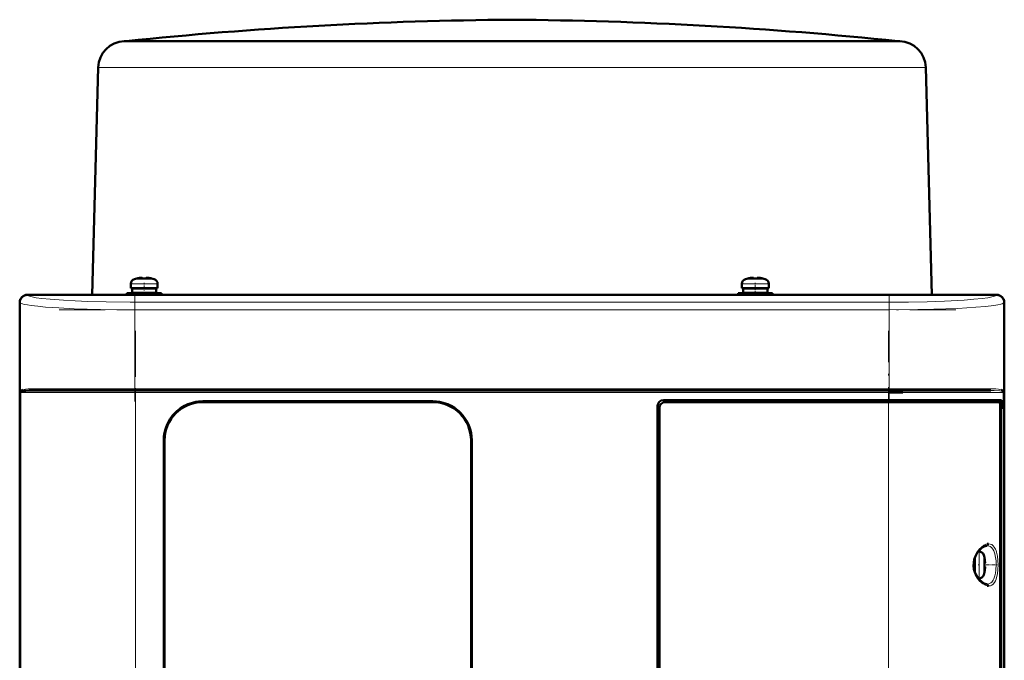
# Model space of a CAD drawing. Extents: x -1976 to 2357, y -1844 to 653.
# Tile 48 of 56: x 268 to 525, y 486 to 653. Entities that reach past the tile are written whole.
import ezdxf

# ---------------------------------------------------------------- set-up
doc = ezdxf.new("R2010")
doc.units = 0
doc.linetypes.add('DASHDOT', pattern=[18.5, 12, -3, 0.5, -3])

msp = doc.modelspace()

# ---------------------------------------------------------------- linework, layer by layer
at = {"color": 7, "lineweight": 50}
for p, q in [((295.57, 647.42), (295.36, 647.41)), ((295.82, 647.44), (295.57, 647.42)), ((295.81, 647.41), (314.2, 647.41)), ((295.82, 647.44), (396.57, 647.44)), ((314.2, 647.41), (321.84, 647.41)), ((321.84, 647.41), (385.01, 647.41)), ((396.57, 647.44), (444.86, 647.44)), ((408.12, 647.41), (478.93, 647.41)), ((444.86, 647.44), (497.31, 647.44)), ((478.93, 647.41), (484.19, 647.41)), ((484.19, 647.41), (497.32, 647.41)), ((497.31, 647.44), (497.56, 647.42)), ((497.56, 647.42), (497.77, 647.41)), ((288.57, 640.6), (287.02, 581.24)), ((504.56, 640.6), (506.11, 581.24)), ((297.07, 582.97), (297.07, 584.1)), ((298.65, 585.5), (298.64, 585.51)), ((299.63, 585.66), (299.8, 585.67)), ((300.07, 585.65), (300.07, 585.5)), ((301.07, 585.65), (301.07, 585.5)), ((302.5, 585.51), (302.49, 585.5)), ((304.07, 584.1), (304.07, 582.97)), ((456.57, 584.1), (456.57, 582.97)), ((458.14, 585.51), (458.15, 585.5)), ((459.57, 585.65), (459.57, 585.5)), ((460.57, 585.65), (460.57, 585.5)), ((461.99, 585.5), (462, 585.51)), ((463.57, 582.97), (463.57, 584.1)), ((270.07, 581.24), (275.86, 581.24)), ((523.04, 581.22), (270.09, 581.22)), ((275.86, 581.24), (280.27, 581.24)), ((275.86, 581.24), (275.87, 581.22)), ((280.26, 581.22), (280.27, 581.24)), ((280.27, 581.24), (399.86, 581.24)), ((300.57, 581.67), (296.07, 581.67)), ((296.07, 581.24), (296.07, 581.67)), ((297.07, 582.97), (300.57, 582.97)), ((300.57, 582.87), (297.42, 582.87)), ((297.42, 582.87), (297.42, 581.77)), ((300.57, 581.77), (297.42, 581.77)), ((298.57, 582.87), (298.57, 582.97)), ((298.57, 581.67), (298.57, 581.77)), ((304.07, 582.97), (300.57, 582.97)), ((300.57, 582.87), (303.72, 582.87)), ((300.57, 581.77), (303.72, 581.77)), ((300.57, 581.67), (305.07, 581.67)), ((302.57, 582.87), (302.57, 582.97)), ((302.57, 581.67), (302.57, 581.77)), ((303.72, 582.87), (303.72, 581.77)), ((305.07, 581.67), (305.07, 581.24)), ((399.86, 581.24), (404.27, 581.24)), ((399.86, 581.24), (399.87, 581.22)), ((404.26, 581.22), (404.27, 581.24)), ((404.27, 581.24), (512.86, 581.24)), ((455.57, 581.67), (460.07, 581.67)), ((455.57, 581.67), (455.57, 581.24)), ((456.57, 582.97), (460.07, 582.97)), ((456.92, 582.87), (460.07, 582.87)), ((456.92, 581.77), (456.92, 582.87)), ((460.07, 581.77), (456.92, 581.77)), ((458.07, 582.97), (458.07, 582.87)), ((458.07, 581.77), (458.07, 581.67)), ((460.07, 582.97), (463.57, 582.97)), ((463.22, 582.87), (460.07, 582.87)), ((463.22, 581.77), (460.07, 581.77)), ((464.57, 581.67), (460.07, 581.67)), ((462.07, 582.97), (462.07, 582.87)), ((462.07, 581.77), (462.07, 581.67)), ((463.22, 581.77), (463.22, 582.87)), ((464.57, 581.24), (464.57, 581.67)), ((512.86, 581.24), (517.27, 581.24)), ((512.86, 581.24), (512.87, 581.22)), ((517.26, 581.22), (517.27, 581.24)), ((517.27, 581.24), (523.07, 581.24)), ((268.07, 571.45), (268.07, 579.24)), ((268.09, 579.22), (268.09, 371.27)), ((525.04, 371.27), (525.04, 579.22)), ((525.07, 579.24), (525.07, 571.45)), ((268.07, 567.04), (268.07, 571.45)), ((268.09, 571.44), (268.07, 571.45)), ((525.07, 571.45), (525.04, 571.44)), ((525.06, 571.45), (525.06, 567.04)), ((268.07, 567.04), (268.09, 567.05)), ((268.07, 479.45), (268.07, 567.04)), ((525.04, 567.05), (525.07, 567.04)), ((525.07, 567.04), (525.07, 479.45)), ((298.28, 556.24), (271.61, 556.24)), ((494.85, 556.24), (298.28, 556.24)), ((514.95, 556.24), (494.85, 556.24)), ((495.03, 555.74), (498.57, 555.74)), ((521.53, 556.24), (514.95, 556.24)), ((524.62, 556.25), (524.68, 556.22)), ((524.73, 555.97), (524.68, 555.99)), ((524.73, 555.96), (524.69, 555.99)), ((315.87, 553.44), (375.87, 553.44)), ((375.87, 553.24), (315.87, 553.24)), ((436.07, 553.74), (494.85, 553.74)), ((494.85, 553.24), (436.56, 553.24)), ((524.34, 553.74), (494.85, 553.74)), ((494.85, 553.24), (523.78, 553.24)), ((524.04, 553.24), (523.79, 553.24)), ((524.04, 553.24), (523.86, 553.2)), ((524.04, 553.74), (524.04, 553.24)), ((524.34, 551.44), (524.34, 553.74)), ((434.57, 398.24), (434.57, 552.24)), ((435.07, 551.75), (435.07, 398.74)), ((524.02, 398.21), (524.02, 552.27)), ((524.02, 551.44), (524.34, 551.44)), ((524.02, 551.41), (524.14, 551.41)), ((524.34, 551.44), (524.14, 551.41)), ((524.14, 551.41), (524.14, 399.08)), ((305.67, 407.24), (305.67, 543.24)), ((305.87, 543.24), (305.87, 407.24)), ((385.87, 407.24), (385.87, 543.24)), ((386.07, 543.24), (386.07, 407.24)), ((518.25, 514.24), (518.46, 514.24)), ((517.23, 510.74), (517.23, 512.2)), ((517.33, 510.74), (517.33, 512.53)), ((519.86, 512.67), (519.88, 512.67)), ((517.23, 510.74), (517.23, 509.28)), ((517.33, 510.74), (517.33, 508.96)), ((520.01, 511.24), (519.86, 511.24)), ((520.01, 510.24), (519.86, 510.24)), ((518.46, 507.24), (518.25, 507.24)), ((519.88, 508.81), (519.86, 508.82))]:
    msp.add_line(p, q, dxfattribs=at)
at = {"color": 7, "lineweight": 18}
for p, q in [((295.81, 647.41), (295.36, 647.41)), ((406.4, 647.42), (295.57, 647.42)), ((444.99, 647.42), (406.4, 647.42)), ((408.12, 647.41), (406.44, 647.41)), ((497.56, 647.42), (444.99, 647.42)), ((497.77, 647.41), (497.32, 647.41)), ((288.82, 640.59), (309.26, 640.59)), ((309.26, 640.59), (384.71, 640.59)), ((408.42, 640.59), (483.87, 640.59)), ((483.87, 640.59), (504.31, 640.59)), ((300.54, 584.1), (297.07, 584.1)), ((298, 585.35), (300.55, 585.35)), ((300.54, 584.1), (300.57, 584.1)), ((300.55, 585.35), (300.57, 585.35)), ((300.57, 585.35), (303.14, 585.35)), ((300.57, 584.1), (304.07, 584.1)), ((460.07, 584.1), (456.57, 584.1)), ((460.07, 585.35), (457.5, 585.35)), ((460.09, 585.35), (460.07, 585.35)), ((460.1, 584.1), (460.07, 584.1)), ((462.64, 585.35), (460.09, 585.35)), ((463.57, 584.1), (460.1, 584.1)), ((270.09, 581.22), (270.17, 581.13)), ((522.96, 581.13), (523.04, 581.22)), ((268.18, 579.14), (268.09, 579.22)), ((268.18, 579.14), (268.18, 555.74)), ((495.03, 579.31), (298.1, 579.31)), ((298.1, 577.32), (298.1, 579.31)), ((495.03, 579.31), (495.03, 577.32)), ((525.04, 579.22), (524.95, 579.14)), ((524.95, 555.74), (524.95, 579.14)), ((298.1, 556.74), (298.1, 577.32)), ((495.03, 577.32), (298.1, 577.32)), ((495.03, 577.32), (495.03, 556.74)), ((268.18, 555.74), (268.35, 555.74)), ((268.35, 394.74), (268.35, 555.74)), ((268.35, 555.74), (298.28, 555.74)), ((268.45, 555.99), (268.4, 555.97)), ((298.1, 556.74), (272.04, 556.74)), ((298.1, 556.74), (495.03, 556.74)), ((298.1, 556.74), (298.1, 556.24)), ((298.28, 556.24), (298.28, 555.74)), ((494.85, 555.74), (298.28, 555.74)), ((298.28, 555.74), (298.28, 394.74)), ((494.85, 556.24), (494.85, 555.74)), ((494.85, 553.74), (494.85, 555.74)), ((494.85, 555.74), (515.29, 555.74)), ((515.47, 556.74), (495.03, 556.74)), ((495.03, 556.24), (495.03, 556.74)), ((515.29, 555.74), (524.78, 555.74)), ((521.09, 556.74), (515.47, 556.74)), ((524.95, 555.74), (524.78, 555.74)), ((524.78, 394.74), (524.78, 555.74)), ((494.85, 553.24), (494.85, 553.74)), ((494.85, 481.24), (494.85, 553.24)), ((380.07, 552.53), (380.07, 552.54)), ((518.46, 514.24), (518.46, 510.78)), ((519.71, 513.32), (519.71, 510.77)), ((518.46, 510.78), (518.46, 510.74)), ((518.46, 507.24), (518.46, 510.74)), ((519.71, 510.77), (519.71, 510.74)), ((519.71, 510.74), (519.71, 508.17))]:
    msp.add_line(p, q, dxfattribs=at)
at = {"color": 7, "linetype": 'DASHDOT', "lineweight": 18, "ltscale": 0.000839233}
msp.add_line((396.57, 647.44), (396.57, 647.41), dxfattribs=at)
at = {"color": 7, "linetype": 'DASHDOT', "lineweight": 18, "ltscale": 0.000942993}
msp.add_line((299.57, 585.65), (299.57, 585.69), dxfattribs=at)
at = {"color": 7, "linetype": 'DASHDOT', "lineweight": 18, "ltscale": 0.085724}
msp.add_line((300.57, 580.96), (300.57, 584.39), dxfattribs=at)
at = {"color": 7, "linetype": 'DASHDOT', "lineweight": 18, "ltscale": 0.000744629}
msp.add_line((301.57, 585.65), (301.57, 585.68), dxfattribs=at)
at = {"color": 7, "linetype": 'DASHDOT', "lineweight": 18, "ltscale": 0.000762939}
msp.add_line((459.07, 585.68), (459.07, 585.65), dxfattribs=at)
at = {"color": 7, "linetype": 'DASHDOT', "lineweight": 18, "ltscale": 0.072885}
msp.add_line((460.07, 581.43), (460.07, 584.34), dxfattribs=at)
at = {"color": 7, "linetype": 'DASHDOT', "lineweight": 18, "ltscale": 0.000958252}
msp.add_line((461.07, 585.69), (461.07, 585.65), dxfattribs=at)
at = {"color": 7, "linetype": 'DASHDOT', "lineweight": 18}
for p, q in [((298.1, 581.48), (298.1, 553.4)), ((495.03, 581.48), (495.03, 553.4)), ((278.41, 577.32), (514.72, 577.32)), ((298.28, 571.84), (298.28, 378.64)), ((494.85, 378.64), (494.85, 571.84)), ((514.72, 556.74), (278.41, 556.74)), ((514.51, 555.74), (278.62, 555.74))]:
    msp.add_line(p, q, dxfattribs=at)
at = {"color": 7, "linetype": 'DASHDOT', "lineweight": 18, "ltscale": 0.000366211}
msp.add_line((380.07, 552.53), (380.07, 552.54), dxfattribs=at)
at = {"color": 7, "linetype": 'DASHDOT', "lineweight": 18, "ltscale": 0.000941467}
msp.add_line((520.01, 511.74), (520.05, 511.74), dxfattribs=at)
at = {"color": 7, "linetype": 'DASHDOT', "lineweight": 18, "ltscale": 0.008936}
msp.add_line((517.01, 510.74), (517.36, 510.74), dxfattribs=at)
at = {"color": 7, "linetype": 'DASHDOT', "lineweight": 18, "ltscale": 0.006442}
msp.add_line((518.49, 510.74), (518.23, 510.74), dxfattribs=at)
at = {"color": 7, "linetype": 'DASHDOT', "lineweight": 18, "ltscale": 0.000793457}
msp.add_line((520.01, 509.74), (520.04, 509.74), dxfattribs=at)
at = {"color": 7, "linetype": 'DASHDOT', "lineweight": 18, "ltscale": 0.072147}
msp.add_line((520.3, 510.74), (523.19, 510.74), dxfattribs=at)
at = {"color": 7, "lineweight": 18}
for points in [[(408.42, 640.59), (396.56, 640.6), (384.71, 640.59)], [(270.17, 581.13), (270.46, 580.96), (270.82, 580.83), (271.32, 580.7), (272.4, 580.49), (273.85, 580.29), (275.98, 580.07), (279.51, 579.81), (282.55, 579.64), (285.87, 579.51), (290.63, 579.38), (296.86, 579.31), (298.1, 579.31)], [(495.03, 579.31), (500.03, 579.34), (504.92, 579.44), (509.49, 579.59), (514.55, 579.87), (517.15, 580.07), (519.28, 580.29), (520.74, 580.49), (521.82, 580.7), (522.32, 580.83), (522.67, 580.96), (522.96, 581.13)], [(298.1, 577.32), (293.61, 577.34), (289.19, 577.4), (282.32, 577.61), (278.32, 577.8), (274.77, 578.04), (272.76, 578.23), (271.05, 578.43), (270.06, 578.58), (269.26, 578.74), (268.76, 578.87), (268.4, 579), (268.18, 579.14)], [(524.95, 579.14), (524.78, 579.03), (524.52, 578.91), (524.15, 578.81), (523.34, 578.63), (522.29, 578.46), (520.18, 578.21), (517.61, 577.99), (512.95, 577.7), (506.68, 577.47), (502.48, 577.38), (495.03, 577.32)], [(269.62, 556.62), (270.31, 556.69), (271.12, 556.73), (272.04, 556.74)], [(521.09, 556.74), (522.01, 556.73), (522.82, 556.69), (523.52, 556.62)], [(524.68, 555.99), (524.47, 556.08), (524.29, 556.12), (523.86, 556.17), (522.45, 556.24), (521.53, 556.24)], [(518.52, 506.61), (518.07, 507.16), (517.7, 507.76), (517.49, 508.17), (517.16, 509.01), (516.97, 509.87), (516.9, 510.75), (516.97, 511.63), (517.1, 512.28), (517.31, 512.92), (517.71, 513.75), (517.95, 514.15), (518.52, 514.88)], [(518.52, 514.88), (519.07, 515.41), (519.7, 515.86), (520.27, 516.12), (520.62, 516.21)], [(520.54, 515.74), (520.98, 515.69), (521.38, 515.53), (521.73, 515.26), (522.05, 514.89), (522.33, 514.39)], [(520.98, 516.24), (521.39, 516.19), (521.78, 516.03), (522.14, 515.76), (522.46, 515.38), (522.74, 514.87)], [(522.33, 514.39), (522.61, 513.61), (522.8, 512.72), (522.91, 511.78), (522.95, 510.74)], [(522.74, 514.87), (522.9, 514.47), (523.04, 514.03), (523.25, 513.05), (523.38, 511.92), (523.42, 510.74)], [(522.95, 510.74), (522.88, 509.42), (522.77, 508.58), (522.61, 507.89), (522.44, 507.37), (522.33, 507.1)], [(523.42, 510.74), (523.38, 509.57), (523.25, 508.44), (523.04, 507.46), (522.91, 507.02), (522.74, 506.62)], [(520.62, 505.28), (520.03, 505.46), (519.48, 505.77), (519.07, 506.08), (518.52, 506.61)], [(522.33, 507.1), (522.16, 506.78), (521.98, 506.5), (521.77, 506.26), (521.55, 506.07), (521.17, 505.86), (520.76, 505.76), (520.54, 505.74)], [(522.74, 506.62), (522.47, 506.11), (522.14, 505.72), (521.77, 505.45), (521.48, 505.32), (521.18, 505.26), (520.98, 505.24)]]:
    msp.add_lwpolyline(points, dxfattribs=at)
at = {"color": 7, "lineweight": 50}
for points in [[(299.57, 585.65), (299.9, 585.68), (300.02, 585.67), (300.05, 585.66), (300.06, 585.66), (300.07, 585.66), (300.07, 585.66), (300.07, 585.65)], [(300.02, 585.67), (300.06, 585.66), (300.07, 585.66), (300.07, 585.66), (300.07, 585.65), (300.07, 585.65)], [(301.57, 585.65), (301.38, 585.67), (301.14, 585.67), (301.09, 585.66), (301.08, 585.66), (301.07, 585.66), (301.07, 585.65), (301.07, 585.65)], [(459.07, 585.65), (459.26, 585.67), (459.5, 585.67), (459.55, 585.66), (459.56, 585.66), (459.57, 585.66), (459.57, 585.65), (459.57, 585.65)], [(459.52, 585.67), (459.55, 585.66), (459.56, 585.66), (459.57, 585.66), (459.57, 585.65)], [(461.07, 585.65), (460.74, 585.68), (460.62, 585.67), (460.59, 585.66), (460.58, 585.66), (460.57, 585.66), (460.57, 585.66), (460.57, 585.65)], [(271.61, 556.24), (270.54, 556.23), (269.66, 556.2), (268.99, 556.14), (268.59, 556.06), (268.45, 555.99)], [(305.67, 543.24), (305.74, 544.41), (305.94, 545.56), (306.28, 546.69), (306.73, 547.76), (307.04, 548.33), (307.37, 548.88), (307.88, 549.58), (308.44, 550.24), (309.05, 550.84), (309.98, 551.57), (310.98, 552.18), (312.04, 552.69), (313.15, 553.07), (314.05, 553.27), (314.95, 553.4), (315.87, 553.44)], [(386.07, 543.24), (386, 544.41), (385.79, 545.56), (385.45, 546.69), (385, 547.76), (384.69, 548.33), (384.36, 548.88), (383.85, 549.58), (383.29, 550.24), (382.68, 550.84), (381.75, 551.57), (380.75, 552.18), (379.69, 552.69), (378.58, 553.07), (377.68, 553.27), (376.78, 553.4), (375.87, 553.44)], [(524.02, 552.27), (524, 552.72), (523.93, 553.07), (523.87, 553.18), (523.84, 553.22), (523.79, 553.24), (523.78, 553.24)], [(518.18, 507.33), (517.73, 508.04), (517.36, 508.87), (517.15, 509.62), (517.04, 510.54), (517.07, 511.35), (517.23, 512.17), (517.53, 513.03), (517.99, 513.88), (518.18, 514.16)], [(518.18, 514.16), (518.74, 514.8), (519.3, 515.27), (519.85, 515.58), (520.29, 515.72), (520.54, 515.74)], [(520.62, 516.21), (520.87, 516.24), (520.98, 516.24)], [(520.01, 511.74), (520.04, 511.41), (520.03, 511.3), (520.03, 511.26), (520.02, 511.25), (520.02, 511.25), (520.02, 511.24), (520.01, 511.24)], [(520.04, 511.46), (520.03, 511.28), (520.03, 511.26), (520.02, 511.25), (520.02, 511.25), (520.02, 511.24), (520.01, 511.24)], [(520.04, 510.03), (520.04, 510.18), (520.03, 510.22), (520.02, 510.24), (520.02, 510.24), (520.02, 510.24), (520.01, 510.24)], [(520.01, 509.74), (520.03, 509.94), (520.04, 510.18), (520.03, 510.23), (520.02, 510.24), (520.02, 510.24), (520.02, 510.24), (520.01, 510.24)], [(520.54, 505.74), (520.11, 505.81), (519.63, 506.01), (519.07, 506.39), (518.52, 506.92), (518.18, 507.33)], [(520.98, 505.24), (520.66, 505.27), (520.62, 505.28)]]:
    msp.add_lwpolyline(points, dxfattribs=at)
for centre, radius, start, end in [((404.74, -402.81), 1055.88, 90.44367, 95.92084), ((388.39, -402.81), 1055.88, 84.07916, 89.55633), ((295.57, 640.41), 7, 91.6966, 178.5003), ((497.56, 640.41), 7, 1.4997, 88.3034), ((298.37, 584.1), 1.3, 106.6015, 180), ((300.57, 576.72), 9, 102.3778, 106.6015), ((300.57, 576.72), 8.99, 96.3893, 102.3497), ((300.57, 576.72), 8.99, 96.3893, 102.3497), ((300.57, 575.61), 9.9, 87.106, 92.8938), ((300.57, 575.61), 9.9, 87.1058, 92.8956), ((301.13, 581.87), 3.8, 83.4188, 87.715), ((300.57, 576.72), 8.99, 77.6508, 83.6103), ((300.57, 576.72), 8.99, 77.6503, 83.6107), ((300.57, 576.72), 9, 73.3984, 77.6222), ((302.77, 584.1), 1.3, 0, 73.3984), ((457.87, 584.1), 1.3, 106.6015, 180), ((460.07, 576.72), 9, 102.3778, 106.6015), ((460.07, 576.72), 8.99, 96.3893, 102.3497), ((460.07, 576.72), 8.99, 96.3897, 102.3492), ((459.51, 581.87), 3.8, 92.2845, 96.5812), ((460.07, 575.61), 9.9, 87.1058, 92.8956), ((460.07, 575.61), 9.9, 87.106, 92.8938), ((460.61, 581.64), 4.04, 83.5189, 86.8257), ((460.07, 576.72), 8.99, 77.6503, 83.6107), ((460.07, 576.72), 8.99, 77.6503, 83.6107), ((460.07, 576.72), 9, 73.3984, 77.6222), ((462.27, 584.1), 1.3, 0, 73.3984), ((270.07, 579.24), 2, 90.0019, 179.9981), ((268.02, 556.24), 0.492, 330.2782, 0.6469), ((269.22, 555.38), 1.12, 108.2603, 129.6068), ((523.9, 555.36), 1.14, 50.524, 71.3952), ((525.11, 556.24), 0.491, 178.4725, 210.1378), ((524.5, 556.06), 0.22, 34.3264, 55.7856), ((525.11, 556.23), 0.49, 178.9383, 209.4129), ((525.17, 556.18), 0.489, 174.524, 206.2763), ((525.17, 556.17), 0.485, 178.4725, 205.4495), ((315.87, 543.24), 10.2, 89.9997, 180.0003), ((315.87, 543.24), 10, 90, 180), ((375.87, 543.24), 10.2, 359.9997, 90.0003), ((375.87, 543.24), 10, 0, 90), ((436.07, 552.24), 1.5, 90, 180), ((518.46, 512.94), 1.3, 16.6015, 90), ((511.08, 510.74), 9, 12.3778, 16.6016), ((511.08, 510.74), 8.99, 6.3893, 12.3497), ((511.08, 510.74), 8.99, 6.3893, 12.3497), ((509.97, 510.74), 9.9, 357.106, 2.8938), ((509.98, 510.74), 9.9, 357.1058, 2.8956), ((511.08, 510.74), 8.99, 347.6508, 353.6103), ((511.08, 510.74), 8.99, 347.6503, 353.6107), ((518.46, 508.54), 1.3, 270, 343.3985), ((511.08, 510.74), 9, 343.3984, 347.6222)]:
    msp.add_arc(centre, radius, start, end, dxfattribs=at)
at = {"color": 7, "lineweight": 18}
for centre, radius, start, end in [((396.28, -17687.62), 18335.03, 89.968249, 90.035212), ((288.82, 645.88), 5.28, 267.2593, 269.9968), ((504.31, 645.84), 5.24, 269.9866, 272.7471), ((270.18, 579.13), 2.01, 90.341, 179.659), ((269.51, 555.23), 1.43, 137.7644, 158.739), ((269.11, 555.01), 1.19, 126.659, 141.9489), ((267.96, 556.18), 0.486, 334.3281, 1.2269), ((268.89, 555.8), 0.585, 130.7903, 138.8144), ((270.08, 552.95), 3.7, 97.2626, 109.1432), ((271.6, 556.65), 0.407, 270.9608, 320.191), ((271.5, 556.74), 0.541, 319.8755, 0.6368), ((521.63, 556.74), 0.538, 179.5454, 220.6147), ((521.54, 556.66), 0.416, 220.3259, 268.918), ((523.07, 553), 3.65, 70.88, 82.9053), ((523.62, 555.23), 1.43, 21.2608, 42.2353), ((524.02, 555.01), 1.19, 38.0507, 53.3418), ((520.41, 516.24), 0.564, 339.2624, 0.1049), ((520.41, 505.25), 0.564, 359.8915, 20.7338)]:
    msp.add_arc(centre, radius, start, end, dxfattribs=at)
at = {"color": 7, "lineweight": 50}
for centre, major_axis, ratio, start_param, end_param in [((270.1, 579.21), (1.42, -1.42), 0.995146, 2.358627, 3.924558), ((523.03, 579.21), (1.42, 1.42), 0.995146, 5.50022, 7.06615), ((523.07, 579.24), (-1.41, 1.41), 0.999973, 3.927005, 5.497773), ((436.57, 551.74), (1.06, -1.06), 0.997265, 2.357564, 3.925621), ((436.57, 551.74), (1.06, -1.06), 0.997265, 2.357564, 3.925621)]:
    msp.add_ellipse(centre, major_axis=major_axis, ratio=ratio, start_param=start_param, end_param=end_param, dxfattribs=at)
at = {"color": 7, "lineweight": 18}
for centre, major_axis, ratio, start_param, end_param in [((522.96, 579.14), (1.41, -1.41), 0.995146, 0.787831, 2.353761), ((268.85, 555.74), (0, -0.5), 0.997564, 4.254214, 4.712389), ((524.28, 555.74), (0, 0.5), 0.997564, 4.712389, 5.170556), ((520.54, 516.24), (0, -0.5), 0.870878, 6.283066, 7.441147), ((520.54, 505.24), (0, -0.5), 0.870879, 1.983681, 3.141672)]:
    msp.add_ellipse(centre, major_axis=major_axis, ratio=ratio, start_param=start_param, end_param=end_param, dxfattribs=at)

doc.saveas('drawing.dxf')
